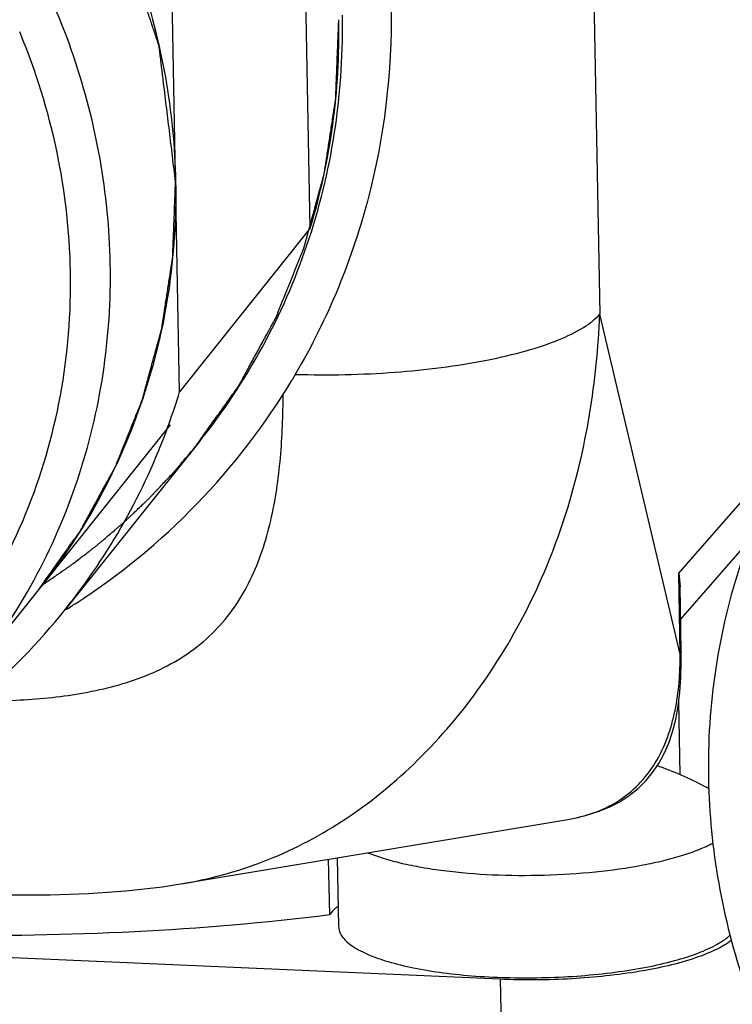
# Model space of a CAD drawing. Header units: millimetres. Extents: x 0 to 420, y 0 to 297.
# Tile 16 of 44: x 156.39 to 160.67, y 104.1 to 110.01. Entities that reach past the tile are written whole.
import ezdxf

# ---------------------------------------------------------------- set-up
doc = ezdxf.new("R2010")
doc.units = ezdxf.units.MM
doc.header["$LTSCALE"] = 23.1
doc.layers.add('COMPONENTS', color=7, linetype='CONTINUOUS')

msp = doc.modelspace()

# ---------------------------------------------------------------- linework, layer by layer
at = {"layer": 'COMPONENTS', "color": 9, "linetype": 'CONTINUOUS'}
for p, q in [((159.76259, 114.26504), (159.87705, 108.24635)), ((160.35936, 106.2052), (159.87705, 108.24635)), ((160.35012, 106.69088), (160.95458, 107.38288)), ((160.35936, 106.2052), (160.35012, 106.69088)), ((159.27794, 104.25317), (159.31084, 102.52309))]:
    msp.add_line(p, q, dxfattribs=at)
at = {"layer": 'COMPONENTS', "color": 7, "linetype": 'CONTINUOUS'}
for p, q in [((158.13852, 108.76188), (158.09057, 111.28296)), ((157.35447, 107.78027), (157.30653, 110.30135)), ((156.39907, 109.93055), (156.3949, 109.94058)), ((158.13852, 108.76188), (157.35447, 107.78027)), ((157.4758, 107.48365), (156.66997, 106.47477)), ((160.77237, 106.88642), (160.36132, 106.41583)), ((156.5137, 106.59959), (156.12168, 106.10879)), ((160.36507, 106.21867), (160.35762, 106.61076)), ((160.36554, 106.15822), (160.36507, 106.21869)), ((160.35876, 105.48093), (160.35038, 105.92147)), ((157.35922, 104.82512), (159.68486, 105.21313)), ((158.30095, 104.98224), (158.30879, 104.5701)), ((158.2553, 104.64183), (158.24899, 104.97357)), ((159.27794, 104.25317), (151.47134, 104.59598))]:
    msp.add_line(p, q, dxfattribs=at)
at = {"layer": 'COMPONENTS', "color": 2, "linetype": 'CONTINUOUS'}
msp.add_line((157.29775, 107.5812), (156.5137, 106.59959), dxfattribs=at)
at = {"layer": 'COMPONENTS', "color": 7, "linetype": 'CONTINUOUS'}
for points in [[(159.68479, 105.21312), (159.72385, 105.22028), (159.79694, 105.23749), (159.86679, 105.25953), (159.93343, 105.2868), (159.99568, 105.31914), (160.05296, 105.35644), (160.10566, 105.39892), (160.15253, 105.44517), (160.19349, 105.4947), (160.23031, 105.54926), (160.26241, 105.60803), (160.28956, 105.67025), (160.31284, 105.73834), (160.33205, 105.81275), (160.34677, 105.89205), (160.35711, 105.97617), (160.36329, 106.06496), (160.36554, 106.15822)], [(156.14536, 104.76709), (156.3437, 104.76073), (156.57761, 104.75987), (156.80693, 104.76707), (157.0318, 104.78308), (157.25194, 104.80866), (157.36057, 104.82534)]]:
    msp.add_lwpolyline(points, dxfattribs=at)
for centre, radius, start, end in [((154.25183, 109.93102), 4.05873, 343.258329, 1.169283), ((154.17878, 109.96213), 4.15346, 0.710673, 1.089557), ((154.49913, 109.96816), 4.11632, 302.834511, 329.073455), ((153.57655, 108.92201), 3.94668, 340.181658, 343.184461), ((153.58067, 108.92056), 3.94232, 339.982458, 340.181128), ((153.63363, 108.89824), 3.88491, 321.408461, 340.024404), ((153.62694, 108.90896), 3.89683, 298.382166, 321.346641), ((154.45944, 110.02293), 4.18386, 301.926649, 302.884481), ((159.5271, 103.5576), 2.09551, 62.199232, 70.671405), ((159.52792, 103.55963), 2.09333, 61.361393, 62.193344)]:
    msp.add_arc(centre, radius, start, end, dxfattribs=at)
for points, knots in [([(149.95058, 111.84224), (150.07744, 112.00105), (150.35854, 112.29866), (150.84854, 112.67024), (151.39592, 112.95889), (152.18615, 113.22479), (153.25243, 113.31753), (154.30483, 113.08465), (155.08564, 112.72019), (155.63009, 112.36188), (156.1171, 111.92836), (156.67189, 111.2674), (157.17053, 110.30987), (157.32252, 109.46051), (157.3305, 109.04081)], [0, 0, 0, 0, 0.0601843, 0.1205649, 0.1813172, 0.2425786, 0.3665426, 0.4928382, 0.5567878, 0.6209454, 0.6851278, 0.7491494, 0.8757035, 1, 1, 1, 1]), ([(156.93847, 108.55), (156.93049, 108.9697), (156.7785, 109.81907), (156.27986, 110.77662), (155.72504, 111.43761), (155.238, 111.87113), (154.69352, 112.22944), (153.91266, 112.59389), (152.86022, 112.82674), (151.7939, 112.73395), (151.00365, 112.468), (150.45628, 112.1793), (149.96628, 111.80766), (149.68521, 111.51), (149.55835, 111.35118)], [0, 0, 0, 0, 0.1242895, 0.2508454, 0.314868, 0.3790509, 0.4432089, 0.5071588, 0.6334548, 0.7574193, 0.8186812, 0.8794338, 0.9398148, 1, 1, 1, 1]), ([(157.96664, 112.38243), (158.1729, 112.03553), (158.49717, 111.29137), (158.6775, 110.09803), (158.53612, 108.9149), (158.22932, 108.18514), (158.03022, 107.85262)], [0, 0, 0, 0, 0.2552969, 0.5069265, 0.7548329, 1, 1, 1, 1]), ([(157.45402, 107.45638), (157.47014, 107.47913), (157.50236, 107.52463), (157.5507, 107.59289), (157.59099, 107.64976), (157.62321, 107.69526), (157.64738, 107.72939), (157.66753, 107.75783), (157.68364, 107.78058), (157.69371, 107.7948), (157.70177, 107.80617), (157.70679, 107.8133), (157.71035, 107.81824), (157.7123, 107.82114), (157.71397, 107.82437), (157.71616, 107.8283), (157.72131, 107.8378), (157.72909, 107.85203), (157.73943, 107.87101), (157.74978, 107.88999), (157.76358, 107.9153), (157.78772, 107.95959), (157.82221, 108.02286), (157.85671, 108.08613), (157.88085, 108.13042), (157.89465, 108.15573), (157.905, 108.17471), (157.91535, 108.19369), (157.92309, 108.20793), (157.92829, 108.21742), (157.93041, 108.22138), (157.93221, 108.22453), (157.9336, 108.22776), (157.93584, 108.23345), (157.93913, 108.24157), (157.94435, 108.25457), (157.95089, 108.27081), (157.96135, 108.2968), (157.97442, 108.32929), (157.99011, 108.36827), (158.0058, 108.40725), (158.02148, 108.44624), (158.03717, 108.48522), (158.05286, 108.52421), (158.06593, 108.55669), (158.07639, 108.58268), (158.08292, 108.59893), (158.08815, 108.61192), (158.09208, 108.62166), (158.09533, 108.62979), (158.09764, 108.63547), (158.09892, 108.63874), (158.09999, 108.6411), (158.10062, 108.6438), (158.10161, 108.64728), (158.10326, 108.65342), (158.10567, 108.66217), (158.10854, 108.67268), (158.11237, 108.68669), (158.11716, 108.70421), (158.12482, 108.73223), (158.1344, 108.76726), (158.14589, 108.80929), (158.15739, 108.85132), (158.16888, 108.89335), (158.18037, 108.93539), (158.19187, 108.97742), (158.20144, 109.01244), (158.20911, 109.04047), (158.21389, 109.05798), (158.21773, 109.07199), (158.2201, 109.08075), (158.22183, 109.08688), (158.2227, 109.09038), (158.22316, 109.09387), (158.22387, 109.09825), (158.22546, 109.10874), (158.22789, 109.12447), (158.23111, 109.14546), (158.23434, 109.16644), (158.23864, 109.19441), (158.24616, 109.24337), (158.25691, 109.31331), (158.26765, 109.38325), (158.27517, 109.43221), (158.27947, 109.46019), (158.2827, 109.48117), (158.28538, 109.49866), (158.28754, 109.51264), (158.28887, 109.52139), (158.28996, 109.52837), (158.29059, 109.53277), (158.29121, 109.53622), (158.29143, 109.5399), (158.29163, 109.54645), (158.29202, 109.55574), (158.29259, 109.57064), (158.29331, 109.58926), (158.29446, 109.61906), (158.2959, 109.6563), (158.29763, 109.701), (158.29993, 109.76059), (158.30281, 109.83508), (158.30626, 109.92446), (158.30856, 109.98405), (158.30971, 110.01385)], [0, 0, 0, 0, 0.03125, 0.0625, 0.09375, 0.109375, 0.125, 0.140625, 0.1484375, 0.15625, 0.1601562, 0.1640625, 0.1660156, 0.1669922, 0.1679688, 0.1699219, 0.171875, 0.1796875, 0.1875, 0.1953125, 0.203125, 0.21875, 0.25, 0.28125, 0.296875, 0.3046875, 0.3125, 0.3203125, 0.328125, 0.3300781, 0.3320312, 0.3330078, 0.3339844, 0.3359375, 0.3398438, 0.34375, 0.3515625, 0.359375, 0.375, 0.390625, 0.40625, 0.421875, 0.4375, 0.453125, 0.46875, 0.4765625, 0.484375, 0.4882812, 0.4921875, 0.4960938, 0.4980469, 0.4990234, 0.5, 0.5009766, 0.5019531, 0.5039062, 0.5078125, 0.5117188, 0.515625, 0.5234375, 0.53125, 0.546875, 0.5625, 0.578125, 0.59375, 0.609375, 0.625, 0.640625, 0.6484375, 0.65625, 0.6601562, 0.6640625, 0.6660156, 0.6669922, 0.6679688, 0.6699219, 0.671875, 0.6796875, 0.6875, 0.6953125, 0.703125, 0.71875, 0.75, 0.78125, 0.796875, 0.8046875, 0.8125, 0.8203125, 0.8242188, 0.828125, 0.8300781, 0.8320312, 0.8330078, 0.8339844, 0.8359375, 0.8398438, 0.84375, 0.8515625, 0.859375, 0.875, 0.890625, 0.90625, 0.9375, 0.96875, 1, 1, 1, 1]), ([(157.4758, 107.48365), (157.61613, 107.65933), (157.86699, 108.03679), (158.13976, 108.66076), (158.30261, 109.3265), (158.33477, 109.78438), (158.33192, 110.01365)], [0, 0, 0, 0, 0.2479038, 0.4967087, 0.7471975, 1, 1, 1, 1]), ([(156.69975, 108.50404), (156.69514, 108.74658), (156.63877, 109.2347), (156.49287, 109.70369), (156.39907, 109.93055)], [0, 0, 0, 0, 0.4970211, 1, 1, 1, 1]), ([(157.3305, 109.04081), (157.3347, 108.81973), (157.30625, 108.37794), (157.15193, 107.73523), (156.89042, 107.13286), (156.64879, 106.76871), (156.51349, 106.59933)], [0, 0, 0, 0, 0.2528325, 0.5033483, 0.7521293, 1, 1, 1, 1]), ([(148.89316, 108.84685), (148.89797, 108.59403), (148.9589, 108.0849), (149.19686, 107.35039), (149.57258, 106.66687), (150.0715, 106.06061), (150.67457, 105.55447), (151.35888, 105.16767), (152.09849, 104.91501), (152.86535, 104.80629), (153.63024, 104.84601), (154.36381, 105.03307), (155.03768, 105.36068), (155.62552, 105.81649), (156.10423, 106.38286), (156.4551, 107.03776), (156.66454, 107.75513), (156.7045, 108.25435), (156.69975, 108.50404)], [0, 0, 0, 0, 0.0624099, 0.1255965, 0.1894569, 0.2537778, 0.3182872, 0.3826862, 0.4466911, 0.5100739, 0.572696, 0.634532, 0.6956771, 0.7563369, 0.8167961, 0.8773739, 0.9383628, 1, 1, 1, 1]), ([(156.12168, 106.10878), (156.25696, 106.27814), (156.49852, 106.64229), (156.75996, 107.24461), (156.91425, 107.88724), (156.94268, 108.32895), (156.93847, 108.55)], [0, 0, 0, 0, 0.2478773, 0.4966672, 0.7471743, 1, 1, 1, 1]), ([(161.34519, 107.89836), (161.20991, 107.729), (160.96835, 107.36485), (160.70691, 106.76254), (160.55263, 106.11991), (160.52419, 105.67819), (160.52839, 105.45714)], [0, 0, 0, 0, 0.2478762, 0.4966679, 0.7471695, 1, 1, 1, 1]), ([(156.53256, 106.62209), (156.55343, 106.63641), (156.58474, 106.6579), (156.62649, 106.68655), (156.65258, 106.70447), (156.67346, 106.71878), (156.68647, 106.72778), (156.69698, 106.73485), (156.70458, 106.74052), (156.71209, 106.74631), (156.72715, 106.75782), (156.74972, 106.77511), (156.77983, 106.79814), (156.80492, 106.81735), (156.82499, 106.83271), (156.83754, 106.84232), (156.84757, 106.84998), (156.85386, 106.85483), (156.85885, 106.85856), (156.86397, 106.86284), (156.87298, 106.8706), (156.88582, 106.88154), (156.90639, 106.89912), (156.93209, 106.92106), (156.95779, 106.94302), (156.97835, 106.96059), (156.99378, 106.97376), (157.00662, 106.98474), (157.01564, 106.99242), (157.02073, 106.99681), (157.02475, 107.00012), (157.02801, 107.00336), (157.03263, 107.00771), (157.04059, 107.01532), (157.05202, 107.02618), (157.06571, 107.03922), (157.08398, 107.05661), (157.1068, 107.07834), (157.12963, 107.10007), (157.14789, 107.11744), (157.15931, 107.12835), (157.16729, 107.13588), (157.17187, 107.14034), (157.17652, 107.14536), (157.1823, 107.15144), (157.19156, 107.16129), (157.20314, 107.17355), (157.22166, 107.19319), (157.24481, 107.21774), (157.2726, 107.2472), (157.29342, 107.2693), (157.30733, 107.28402), (157.31308, 107.29017), (157.31779, 107.29506), (157.32209, 107.30005), (157.32943, 107.30881), (157.34001, 107.32131), (157.3569, 107.34132), (157.37801, 107.36633), (157.41179, 107.40635), (157.43713, 107.43637), (157.45402, 107.45638)], [0, 0, 0, 0, 0.0625, 0.09375, 0.125, 0.140625, 0.15625, 0.1640625, 0.171875, 0.1796875, 0.1875, 0.21875, 0.25, 0.28125, 0.296875, 0.3125, 0.3203125, 0.328125, 0.3320312, 0.3359375, 0.34375, 0.359375, 0.375, 0.40625, 0.4375, 0.453125, 0.46875, 0.484375, 0.4921875, 0.4960938, 0.5, 0.5039062, 0.5078125, 0.515625, 0.53125, 0.546875, 0.5625, 0.59375, 0.625, 0.640625, 0.65625, 0.6640625, 0.6679688, 0.671875, 0.6796875, 0.6875, 0.703125, 0.71875, 0.75, 0.78125, 0.8125, 0.8203125, 0.828125, 0.8320312, 0.8359375, 0.84375, 0.859375, 0.875, 0.90625, 0.9375, 1, 1, 1, 1]), ([(160.52839, 105.45714), (160.53637, 105.03745), (160.68836, 104.18808), (161.18701, 103.23052), (161.74182, 102.56954), (162.22887, 102.13602), (162.77335, 101.7777), (163.5542, 101.41325), (164.60665, 101.18041), (165.67297, 101.2732), (166.46321, 101.53915), (167.01059, 101.82785), (167.50059, 102.19948), (167.78166, 102.49715), (167.90852, 102.65596)], [0, 0, 0, 0, 0.1242895, 0.2508455, 0.314868, 0.379051, 0.443209, 0.5071589, 0.6334549, 0.7574194, 0.8186813, 0.879434, 0.939815, 1, 1, 1, 1]), ([(158.48451, 105.01286), (158.51468, 105.00032), (158.58077, 104.97709), (158.6884, 104.94837), (158.80963, 104.9239), (158.99193, 104.89678), (159.23781, 104.87708), (159.54214, 104.87492), (159.84347, 104.89395), (160.0829, 104.92723), (160.25709, 104.9645), (160.37056, 104.99552), (160.46937, 105.03), (160.52893, 105.0569), (160.5556, 105.07115)], [0, 0, 0, 0, 0.0464405, 0.0993884, 0.1582101, 0.2221002, 0.3612253, 0.5083354, 0.6542713, 0.7899743, 0.8513991, 0.9073275, 0.9570357, 1, 1, 1, 1]), ([(153.65873, 104.72827), (154.00714, 104.66361), (154.74593, 104.56714), (155.8913, 104.50672), (157.07522, 104.52593), (157.86688, 104.59315), (158.2553, 104.64183)], [0, 0, 0, 0, 0.2304673, 0.4838028, 0.7453996, 1, 1, 1, 1]), ([(158.30628, 104.6921), (158.30108, 104.68811), (158.28252, 104.67306), (158.26556, 104.65582), (158.2553, 104.64183)], [0, 0, 0, 0, 0.2744199, 1, 1, 1, 1]), ([(158.30879, 104.57011), (158.30898, 104.56019), (158.31291, 104.53942), (158.32865, 104.50988), (158.3536, 104.48151), (158.38744, 104.45429), (158.42993, 104.42823), (158.5018, 104.39328), (158.61181, 104.35505), (158.76491, 104.31828), (158.94121, 104.28976), (159.13523, 104.27042), (159.34098, 104.26093), (159.55198, 104.26163), (159.76163, 104.2725), (159.96334, 104.29318), (160.1508, 104.32298), (160.31824, 104.36091), (160.46048, 104.40571), (160.56015, 104.44981), (160.62269, 104.48865), (160.64796, 104.50885), (160.65886, 104.51915)], [0, 0, 0, 0, 0.0119513, 0.0249744, 0.0398819, 0.0571774, 0.0771228, 0.0998208, 0.153362, 0.217042, 0.2893631, 0.3683876, 0.4518834, 0.5374357, 0.6225489, 0.7047445, 0.7816598, 0.851152, 0.9114187, 0.9611644, 0.9819283, 1, 1, 1, 1]), ([(160.66757, 104.4878), (160.63942, 104.46585), (160.56878, 104.42537), (160.38656, 104.35428), (160.09545, 104.29005), (159.70223, 104.24895), (159.42123, 104.24688), (159.27794, 104.25317)], [0, 0, 0, 0, 0.0750541, 0.1697019, 0.4105622, 0.6984959, 1, 1, 1, 1])]:
    msp.add_open_spline(points, degree=3, knots=knots, dxfattribs=at)
at = {"layer": 'COMPONENTS', "color": 2, "linetype": 'CONTINUOUS'}
for points, knots in [([(157.3305, 109.04081), (157.3243, 109.09177), (157.31191, 109.1937), (157.29642, 109.3211), (157.28402, 109.42303), (157.27473, 109.49947), (157.26543, 109.57591), (157.25769, 109.63962), (157.25149, 109.69058), (157.24684, 109.7288), (157.24297, 109.76065), (157.23987, 109.78613), (157.23755, 109.80524), (157.23561, 109.82117), (157.23407, 109.83391), (157.23308, 109.84187), (157.23233, 109.84824), (157.23179, 109.85222), (157.23153, 109.85541), (157.23085, 109.85777), (157.23003, 109.86012), (157.22847, 109.86483), (157.22611, 109.87188), (157.22296, 109.88129), (157.21982, 109.89069), (157.21562, 109.90323), (157.20828, 109.92518), (157.1978, 109.95653), (157.18522, 109.99416), (157.17263, 110.03178), (157.16005, 110.0694), (157.14327, 110.11957), (157.1223, 110.18227), (157.09714, 110.25752), (157.07198, 110.33277), (157.051, 110.39547), (157.03423, 110.44564), (157.02165, 110.48326), (157.00906, 110.52088), (156.99648, 110.55851), (156.986, 110.58986), (156.97866, 110.61181), (156.97446, 110.62435), (156.97132, 110.63375), (156.96817, 110.64316), (156.96582, 110.65022), (156.96423, 110.65491), (156.96347, 110.65728), (156.96259, 110.65959), (156.9608, 110.66244), (156.95878, 110.66608), (156.95543, 110.67187), (156.95128, 110.67912), (156.94462, 110.69071), (156.9363, 110.7052), (156.92631, 110.72259), (156.91299, 110.74577), (156.89635, 110.77475), (156.87637, 110.80952), (156.84974, 110.85589), (156.81645, 110.91385), (156.77651, 110.98339), (156.73656, 111.05294), (156.69661, 111.12249), (156.66332, 111.18045), (156.63669, 111.22681), (156.61671, 111.26159), (156.60007, 111.29057), (156.58675, 111.31375), (156.57677, 111.33114), (156.56678, 111.34852), (156.55846, 111.36301), (156.5518, 111.3746), (156.54681, 111.3833), (156.54263, 111.39053), (156.53975, 111.39563), (156.53804, 111.39849), (156.53694, 111.40076), (156.53513, 111.40257), (156.53297, 111.40514), (156.52907, 111.40956), (156.52356, 111.41592), (156.51693, 111.42353), (156.50809, 111.43368), (156.49704, 111.44637), (156.48378, 111.4616), (156.47052, 111.47682), (156.45283, 111.49713), (156.43073, 111.52251), (156.40421, 111.55296), (156.36885, 111.59357), (156.32465, 111.64433), (156.27161, 111.70524), (156.21856, 111.76615), (156.16552, 111.82706), (156.12132, 111.87782), (156.08596, 111.91843), (156.05944, 111.94888), (156.03734, 111.97426), (156.01965, 111.99457), (156.00639, 112.00979), (155.99534, 112.02248), (155.9865, 112.03264), (155.98097, 112.03897), (155.97657, 112.04407), (155.97376, 112.0472), (155.97164, 112.04982), (155.96972, 112.05145), (155.9677, 112.05299), (155.96372, 112.0561), (155.95772, 112.06075), (155.94973, 112.06697), (155.94175, 112.07318), (155.9311, 112.08146), (155.91246, 112.09596), (155.88584, 112.11667), (155.85389, 112.14152), (155.82194, 112.16637), (155.78999, 112.19122), (155.7474, 112.22435), (155.69415, 112.26576), (155.63026, 112.31546), (155.56636, 112.36516), (155.51311, 112.40658), (155.47052, 112.43971), (155.43857, 112.46456), (155.40662, 112.48941), (155.37467, 112.51426), (155.34805, 112.53497), (155.32942, 112.54946), (155.31877, 112.55774), (155.31078, 112.56396), (155.30279, 112.57017), (155.29681, 112.57483), (155.29281, 112.57793), (155.29082, 112.57951), (155.28877, 112.58097), (155.2857, 112.58238), (155.28198, 112.58433), (155.27597, 112.58734), (155.26847, 112.59114), (155.25646, 112.5972), (155.24145, 112.60478), (155.22344, 112.61388), (155.19942, 112.62601), (155.1694, 112.64117), (155.13338, 112.65936), (155.08535, 112.68362), (155.02531, 112.71394), (154.95326, 112.75033), (154.88121, 112.78671), (154.80916, 112.8231), (154.74912, 112.85342), (154.70109, 112.87768), (154.66507, 112.89587), (154.63505, 112.91103), (154.61103, 112.92316), (154.59302, 112.93226), (154.57501, 112.94136), (154.56, 112.94894), (154.54799, 112.955), (154.53898, 112.95955), (154.53147, 112.96332), (154.52623, 112.96601), (154.52321, 112.96747), (154.52102, 112.96878), (154.51855, 112.96928), (154.51535, 112.97024), (154.50971, 112.97177), (154.50168, 112.97403), (154.49204, 112.97672), (154.47918, 112.98031), (154.4631, 112.9848), (154.44382, 112.99018), (154.42453, 112.99557), (154.39881, 113.00274), (154.36666, 113.01172), (154.32808, 113.02249), (154.27665, 113.03684), (154.21235, 113.05479), (154.1352, 113.07633), (154.05804, 113.09786), (153.98089, 113.1194), (153.91659, 113.13734), (153.86515, 113.1517), (153.82658, 113.16247), (153.79443, 113.17144), (153.76871, 113.17862), (153.74942, 113.18401), (153.73335, 113.18849), (153.72049, 113.19208), (153.71245, 113.19432), (153.70602, 113.19613), (153.702, 113.1972), (153.6988, 113.19822), (153.69634, 113.19851), (153.69387, 113.19866), (153.68893, 113.19903), (153.68153, 113.19956), (153.67165, 113.20029), (153.66178, 113.20101), (153.64861, 113.20197), (153.62557, 113.20366), (153.59265, 113.20606), (153.55315, 113.20895), (153.51365, 113.21184), (153.47415, 113.21473), (153.42148, 113.21858), (153.35565, 113.22339), (153.27664, 113.22917), (153.19764, 113.23494), (153.13181, 113.23975), (153.07914, 113.2436), (153.03964, 113.24649), (153.00014, 113.24938), (152.96064, 113.25227), (152.92772, 113.25467), (152.90468, 113.25636), (152.89151, 113.25732), (152.88164, 113.25804), (152.87176, 113.25877), (152.86436, 113.2593), (152.85942, 113.25967), (152.85736, 113.25979), (152.85571, 113.25998), (152.85409, 113.25983), (152.85127, 113.25942), (152.84723, 113.25891), (152.84077, 113.25805), (152.8327, 113.25698), (152.81978, 113.25528), (152.80363, 113.25315), (152.78426, 113.25059), (152.75842, 113.24718), (152.72612, 113.24292), (152.68737, 113.2378), (152.6357, 113.23098), (152.57111, 113.22246), (152.4936, 113.21223), (152.41609, 113.202), (152.33858, 113.19177), (152.27399, 113.18325), (152.22232, 113.17643), (152.18356, 113.17131), (152.15127, 113.16705), (152.12543, 113.16364), (152.10606, 113.16108), (152.08668, 113.15853), (152.07053, 113.1564), (152.05761, 113.15469), (152.04792, 113.15342), (152.03986, 113.15233), (152.03419, 113.15162), (152.03098, 113.15114), (152.0285, 113.15099), (152.02629, 113.15001), (152.02324, 113.14899), (152.01794, 113.14708), (152.01036, 113.14441), (152.00127, 113.14118), (151.98915, 113.13688), (151.97399, 113.1315), (151.95581, 113.12505), (151.93762, 113.1186), (151.91338, 113.11), (151.88307, 113.09925), (151.8467, 113.08635), (151.7982, 113.06915), (151.73759, 113.04765), (151.66485, 113.02185), (151.59211, 112.99604), (151.51937, 112.97024), (151.45875, 112.94874), (151.41026, 112.93154), (151.37389, 112.91864), (151.34358, 112.90789), (151.31933, 112.89929), (151.30115, 112.89284), (151.286, 112.88746), (151.27387, 112.88316), (151.2663, 112.88047), (151.26023, 112.87833), (151.25645, 112.87697), (151.25378, 112.87606), (151.2523, 112.87546), (151.25098, 112.87457), (151.24927, 112.87355), (151.24522, 112.87101), (151.23913, 112.86725), (151.23102, 112.86221), (151.22291, 112.85717), (151.2121, 112.85046), (151.19317, 112.83871), (151.16613, 112.82193), (151.13368, 112.80178), (151.10123, 112.78164), (151.06878, 112.7615), (151.02552, 112.73464), (150.97144, 112.70107), (150.90654, 112.66079), (150.84164, 112.62051), (150.78756, 112.58694), (150.7443, 112.56008), (150.71185, 112.53994), (150.6794, 112.5198), (150.64695, 112.49966), (150.61991, 112.48287), (150.60098, 112.47112), (150.59017, 112.46441), (150.58206, 112.45937), (150.57394, 112.45434), (150.56787, 112.45055), (150.5638, 112.44805), (150.56213, 112.44697), (150.56074, 112.44619), (150.55955, 112.44512), (150.55756, 112.44312), (150.55468, 112.44032), (150.55009, 112.43581), (150.54434, 112.43018), (150.53516, 112.42117), (150.52367, 112.40991), (150.50989, 112.39639), (150.49152, 112.37837), (150.46855, 112.35585), (150.44098, 112.32882), (150.40423, 112.29278), (150.35829, 112.24773), (150.30317, 112.19367), (150.24804, 112.13961), (150.17454, 112.06753), (150.08266, 111.97743), (150.00916, 111.90535), (149.97241, 111.86931)], [0, 0, 0, 0, 0.015625, 0.03125, 0.0390625, 0.046875, 0.0546875, 0.0625, 0.0664062, 0.0703125, 0.0742188, 0.0761719, 0.078125, 0.0800781, 0.0810547, 0.0820312, 0.0825195, 0.0830078, 0.083252, 0.0834961, 0.0837402, 0.0839844, 0.0849609, 0.0859375, 0.0869141, 0.0878906, 0.0898438, 0.09375, 0.0976562, 0.1015625, 0.1054688, 0.109375, 0.1171875, 0.125, 0.1328125, 0.140625, 0.1445312, 0.1484375, 0.1523438, 0.15625, 0.1601562, 0.1621094, 0.1630859, 0.1640625, 0.1650391, 0.1660156, 0.1662598, 0.1665039, 0.166748, 0.1669922, 0.1674805, 0.1679688, 0.1689453, 0.1699219, 0.171875, 0.1738281, 0.1757812, 0.1796875, 0.1835938, 0.1875, 0.1953125, 0.203125, 0.2109375, 0.21875, 0.2265625, 0.2304688, 0.234375, 0.2382812, 0.2402344, 0.2421875, 0.2441406, 0.2460938, 0.2470703, 0.2480469, 0.2490234, 0.2495117, 0.2497559, 0.25, 0.2502441, 0.2504883, 0.2509766, 0.2519531, 0.2529297, 0.2539062, 0.2558594, 0.2578125, 0.2597656, 0.2617188, 0.265625, 0.2695312, 0.2734375, 0.28125, 0.2890625, 0.296875, 0.3046875, 0.3125, 0.3164062, 0.3203125, 0.3242188, 0.3261719, 0.328125, 0.3300781, 0.3310547, 0.3320312, 0.3325195, 0.3330078, 0.333252, 0.3334961, 0.3337402, 0.3339844, 0.3349609, 0.3359375, 0.3369141, 0.3378906, 0.3398438, 0.34375, 0.3476562, 0.3515625, 0.3554688, 0.359375, 0.3671875, 0.375, 0.3828125, 0.390625, 0.3945312, 0.3984375, 0.4023438, 0.40625, 0.4101562, 0.4121094, 0.4130859, 0.4140625, 0.4150391, 0.4160156, 0.4162598, 0.4165039, 0.416748, 0.4169922, 0.4174805, 0.4179688, 0.4189453, 0.4199219, 0.421875, 0.4238281, 0.4257812, 0.4296875, 0.4335938, 0.4375, 0.4453125, 0.453125, 0.4609375, 0.46875, 0.4765625, 0.4804688, 0.484375, 0.4882812, 0.4902344, 0.4921875, 0.4941406, 0.4960938, 0.4970703, 0.4980469, 0.4990234, 0.4995117, 0.4997559, 0.5, 0.5002441, 0.5004883, 0.5009766, 0.5019531, 0.5029297, 0.5039062, 0.5058594, 0.5078125, 0.5097656, 0.5117188, 0.515625, 0.5195312, 0.5234375, 0.53125, 0.5390625, 0.546875, 0.5546875, 0.5625, 0.5664062, 0.5703125, 0.5742188, 0.5761719, 0.578125, 0.5800781, 0.5810547, 0.5820312, 0.5825195, 0.5830078, 0.583252, 0.5834961, 0.5837402, 0.5839844, 0.5849609, 0.5859375, 0.5869141, 0.5878906, 0.5898438, 0.59375, 0.5976562, 0.6015625, 0.6054688, 0.609375, 0.6171875, 0.625, 0.6328125, 0.640625, 0.6445312, 0.6484375, 0.6523438, 0.65625, 0.6601562, 0.6621094, 0.6630859, 0.6640625, 0.6650391, 0.6660156, 0.6662598, 0.6665039, 0.666626, 0.666748, 0.6669922, 0.6674805, 0.6679688, 0.6689453, 0.6699219, 0.671875, 0.6738281, 0.6757812, 0.6796875, 0.6835938, 0.6875, 0.6953125, 0.703125, 0.7109375, 0.71875, 0.7265625, 0.7304688, 0.734375, 0.7382812, 0.7402344, 0.7421875, 0.7441406, 0.7460938, 0.7470703, 0.7480469, 0.7490234, 0.7495117, 0.7497559, 0.75, 0.7502441, 0.7504883, 0.7509766, 0.7519531, 0.7529297, 0.7539062, 0.7558594, 0.7578125, 0.7597656, 0.7617188, 0.765625, 0.7695312, 0.7734375, 0.78125, 0.7890625, 0.796875, 0.8046875, 0.8125, 0.8164062, 0.8203125, 0.8242188, 0.8261719, 0.828125, 0.8300781, 0.8310547, 0.8320312, 0.8325195, 0.8330078, 0.833252, 0.833374, 0.8334961, 0.8337402, 0.8339844, 0.8349609, 0.8359375, 0.8369141, 0.8378906, 0.8398438, 0.84375, 0.8476562, 0.8515625, 0.8554688, 0.859375, 0.8671875, 0.875, 0.8828125, 0.890625, 0.8945312, 0.8984375, 0.9023438, 0.90625, 0.9101562, 0.9121094, 0.9130859, 0.9140625, 0.9150391, 0.9160156, 0.9162598, 0.9165039, 0.916626, 0.916748, 0.9169922, 0.9174805, 0.9179688, 0.9189453, 0.9199219, 0.921875, 0.9238281, 0.9257812, 0.9296875, 0.9335938, 0.9375, 0.9453125, 0.953125, 0.9609375, 0.96875, 0.984375, 1, 1, 1, 1]), ([(156.5137, 106.59959), (156.52908, 106.6213), (156.55985, 106.66474), (156.60599, 106.72989), (156.64444, 106.78418), (156.6752, 106.82761), (156.69828, 106.86019), (156.7175, 106.88734), (156.73288, 106.90905), (156.74249, 106.92263), (156.75019, 106.93348), (156.75498, 106.94028), (156.75838, 106.945), (156.76025, 106.94777), (156.76184, 106.95085), (156.76392, 106.9546), (156.76885, 106.96367), (156.77626, 106.97725), (156.78614, 106.99537), (156.79602, 107.01349), (156.80919, 107.03765), (156.83223, 107.07992), (156.86516, 107.14032), (156.89808, 107.20071), (156.92113, 107.24299), (156.9343, 107.26715), (156.94418, 107.28527), (156.95406, 107.30338), (156.96145, 107.31698), (156.96641, 107.32603), (156.96843, 107.32981), (156.97016, 107.33282), (156.97148, 107.3359), (156.97362, 107.34134), (156.97676, 107.34909), (156.98175, 107.36149), (156.98799, 107.377), (156.99797, 107.40181), (157.01045, 107.43282), (157.02542, 107.47003), (157.0404, 107.50724), (157.05537, 107.54445), (157.07034, 107.58166), (157.08532, 107.61888), (157.0978, 107.64989), (157.10778, 107.67469), (157.11402, 107.6902), (157.11901, 107.7026), (157.12276, 107.7119), (157.12587, 107.71966), (157.12807, 107.72508), (157.12929, 107.7282), (157.13031, 107.73046), (157.13091, 107.73303), (157.13185, 107.73636), (157.13343, 107.74222), (157.13573, 107.75057), (157.13847, 107.7606), (157.14213, 107.77398), (157.1467, 107.7907), (157.15401, 107.81744), (157.16315, 107.85088), (157.17412, 107.891), (157.1851, 107.93112), (157.19607, 107.97124), (157.20704, 108.01137), (157.21801, 108.05149), (157.22715, 108.08492), (157.23447, 108.11167), (157.23903, 108.12839), (157.2427, 108.14176), (157.24496, 108.15012), (157.24661, 108.15597), (157.24744, 108.15931), (157.24788, 108.16265), (157.24856, 108.16682), (157.25008, 108.17684), (157.2524, 108.19186), (157.25547, 108.21189), (157.25855, 108.23192), (157.26265, 108.25862), (157.26983, 108.30535), (157.28009, 108.37211), (157.29035, 108.43888), (157.29753, 108.48561), (157.30164, 108.51231), (157.30471, 108.53234), (157.30779, 108.55237), (157.31009, 108.5674), (157.31165, 108.5774), (157.31225, 108.58159), (157.31284, 108.58489), (157.31305, 108.5884), (157.31324, 108.59465), (157.31361, 108.60352), (157.31415, 108.61775), (157.31484, 108.63552), (157.31594, 108.66396), (157.31731, 108.69952), (157.31896, 108.74218), (157.32116, 108.79906), (157.32391, 108.87016), (157.3272, 108.95549), (157.3294, 109.01237), (157.3305, 109.04081)], [0, 0, 0, 0, 0.03125, 0.0625, 0.09375, 0.109375, 0.125, 0.140625, 0.1484375, 0.15625, 0.1601562, 0.1640625, 0.1660156, 0.1669922, 0.1679688, 0.1699219, 0.171875, 0.1796875, 0.1875, 0.1953125, 0.203125, 0.21875, 0.25, 0.28125, 0.296875, 0.3046875, 0.3125, 0.3203125, 0.328125, 0.3300781, 0.3320312, 0.3330078, 0.3339844, 0.3359375, 0.3398438, 0.34375, 0.3515625, 0.359375, 0.375, 0.390625, 0.40625, 0.421875, 0.4375, 0.453125, 0.46875, 0.4765625, 0.484375, 0.4882812, 0.4921875, 0.4960938, 0.4980469, 0.4990234, 0.5, 0.5009766, 0.5019531, 0.5039062, 0.5078125, 0.5117188, 0.515625, 0.5234375, 0.53125, 0.546875, 0.5625, 0.578125, 0.59375, 0.609375, 0.625, 0.640625, 0.6484375, 0.65625, 0.6601562, 0.6640625, 0.6660156, 0.6669922, 0.6679688, 0.6699219, 0.671875, 0.6796875, 0.6875, 0.6953125, 0.703125, 0.71875, 0.75, 0.78125, 0.796875, 0.8046875, 0.8125, 0.8203125, 0.828125, 0.8300781, 0.8320312, 0.8330078, 0.8339844, 0.8359375, 0.8398438, 0.84375, 0.8515625, 0.859375, 0.875, 0.890625, 0.90625, 0.9375, 0.96875, 1, 1, 1, 1])]:
    msp.add_open_spline(points, degree=3, knots=knots, dxfattribs=at)
at = {"layer": 'COMPONENTS', "color": 9, "linetype": 'CONTINUOUS'}
for points, knots in [([(157.36061, 104.82535), (157.5292, 104.85346), (157.86704, 104.94393), (158.34313, 105.18892), (158.77746, 105.53828), (159.15593, 105.97752), (159.46392, 106.48807), (159.68923, 107.04943), (159.82778, 107.64108), (159.86757, 108.04441), (159.87705, 108.24636)], [0, 0, 0, 0, 0.1117558, 0.2268185, 0.3475941, 0.4739537, 0.6040096, 0.7356995, 0.8678138, 1, 1, 1, 1]), ([(158.04917, 107.88467), (158.24833, 107.87865), (158.63387, 107.88716), (159.09694, 107.94404), (159.42343, 108.01967), (159.61851, 108.0837), (159.76942, 108.15509), (159.84928, 108.21459), (159.87705, 108.24638)], [0, 0, 0, 0, 0.3152858, 0.6091103, 0.7362796, 0.8451341, 0.9332136, 1, 1, 1, 1]), ([(156.12862, 105.92303), (156.25837, 105.92276), (156.51709, 105.93123), (156.89994, 105.98579), (157.26513, 106.10604), (157.58064, 106.32648), (157.79552, 106.64389), (157.91251, 107.00613), (157.96639, 107.38411), (157.97548, 107.63924), (157.97567, 107.76714)], [0, 0, 0, 0, 0.1276448, 0.2542939, 0.3793723, 0.5026386, 0.6254015, 0.7491972, 0.8741728, 1, 1, 1, 1]), ([(159.6848, 105.21312), (159.73718, 105.22188), (159.84091, 105.24721), (159.98661, 105.31622), (160.1136, 105.41886), (160.24902, 105.59533), (160.34315, 105.86603), (160.3588, 106.09186), (160.35936, 106.2052)], [0, 0, 0, 0, 0.1207035, 0.2412344, 0.3633953, 0.4881555, 0.7424249, 1, 1, 1, 1]), ([(160.36507, 106.21867), (160.36513, 106.21513), (160.3633, 106.21014), (160.36028, 106.20626), (160.35936, 106.2052)], [0, 0, 0, 0, 0.7170739, 1, 1, 1, 1])]:
    msp.add_open_spline(points, degree=3, knots=knots, dxfattribs=at)
at = {"layer": 'COMPONENTS', "color": 7, "linetype": 'CONTINUOUS'}
msp.add_open_spline([(160.35012, 106.69088), (160.35452, 106.6644), (160.3571, 106.63755), (160.35762, 106.61072)], degree=3, dxfattribs=at)

doc.saveas('drawing.dxf')
